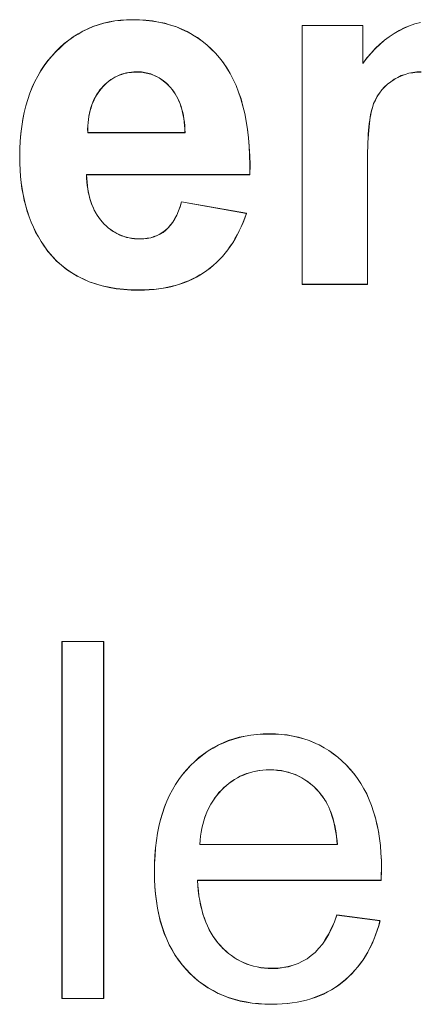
# Model space of a CAD drawing. Extents: x 229 to 926, y 37 to 878.
# Tile 55 of 163: x 323.56 to 326.35, y 809.49 to 816.38. Entities that reach past the tile are written whole.
import ezdxf
from ezdxf.lldxf.tags import DXFTag

# ---------------------------------------------------------------- set-up
doc = ezdxf.new("R2010")
doc.units = 0
doc.layers.get('0').update_dxf_attribs({"linetype": 'fein_strichliert', "lineweight": 13})
doc.layers.add('Beschriftung', color=7, linetype='Continuous', lineweight=25)
doc.layers.add('Beschriftung-A03CPAFWA9', color=7, linetype='Continuous', lineweight=25)
tags = doc.linetypes.add('fein_strichliert', pattern=[4, 1, -2, 1]).pattern_tags.tags
tags[8:9] = [DXFTag(74, 4), DXFTag(75, 0), DXFTag(340, '0'), DXFTag(46, 0.0), DXFTag(50, 0.0), DXFTag(44, 0.0), DXFTag(45, 0.0)]
tags[6:7] = [DXFTag(74, 4), DXFTag(75, 0), DXFTag(340, '0'), DXFTag(46, 0.0), DXFTag(50, 0.0), DXFTag(44, 0.0), DXFTag(45, 0.0)]
tags[4:5] = [DXFTag(74, 4), DXFTag(75, 0), DXFTag(340, '0'), DXFTag(46, 0.0), DXFTag(50, 0.0), DXFTag(44, 0.0), DXFTag(45, 0.0)]

# ---------------------------------------------------------------- blocks, each defined once
blk = doc.blocks.new('Referenz-A03CPAFUA9', base_point=(255.7277, 66.0323))
at = {"layer": 'Beschriftung', "color": 0, "lineweight": -2}
for p, q in [((324.1481, 816.3554), (324.1872, 816.3634)), ((324.1872, 816.3634), (324.2264, 816.3714)), ((324.2264, 816.3714), (324.2674, 816.3753)), ((324.2674, 816.3753), (324.3083, 816.3794)), ((324.3083, 816.3794), (324.3512, 816.3794)), ((324.3512, 816.3794), (324.3993, 816.3794)), ((324.3993, 816.3794), (324.4449, 816.3751)), ((324.4449, 816.3751), (324.4905, 816.371)), ((324.4905, 816.371), (324.5336, 816.3626)), ((324.5336, 816.3626), (324.5766, 816.3543)), ((326.3282, 816.3507), (326.3674, 816.3603)), ((323.9691, 816.2798), (324.0027, 816.2997)), ((324.0027, 816.2997), (324.0381, 816.3156)), ((324.0381, 816.3156), (324.0735, 816.3316)), ((324.0735, 816.3316), (324.1108, 816.3435)), ((324.1108, 816.3435), (324.1481, 816.3554)), ((324.5766, 816.3543), (324.6171, 816.3419)), ((324.6171, 816.3419), (324.6577, 816.3294)), ((324.6577, 816.3294), (324.6956, 816.3126)), ((324.6956, 816.3126), (324.7336, 816.2959)), ((324.7336, 816.2959), (324.769, 816.2752)), ((325.5381, 814.5272), (325.5381, 816.3394)), ((325.5381, 816.3394), (325.9629, 816.3394)), ((325.9629, 816.3394), (325.9629, 816.0733)), ((326.1824, 816.2837), (326.218, 816.3029)), ((326.218, 816.3029), (326.2535, 816.322)), ((326.2535, 816.322), (326.2909, 816.3364)), ((326.2909, 816.3364), (326.3282, 816.3507)), ((323.872, 816.2121), (323.9038, 816.236)), ((323.9038, 816.236), (323.9355, 816.2599)), ((323.9355, 816.2599), (323.9691, 816.2798)), ((324.769, 816.2752), (324.8045, 816.2543)), ((324.8045, 816.2543), (324.8374, 816.2293)), ((324.8374, 816.2293), (324.8702, 816.2043)), ((326.0831, 816.2072), (326.1149, 816.2359)), ((326.1149, 816.2359), (326.1487, 816.2598)), ((326.1487, 816.2598), (326.1824, 816.2837)), ((323.7842, 816.1245), (323.8123, 816.1563)), ((323.8123, 816.1563), (323.8421, 816.1842)), ((323.8421, 816.1842), (323.872, 816.2121)), ((324.8702, 816.2043), (324.9006, 816.1751)), ((324.9006, 816.1751), (324.931, 816.146)), ((326.0211, 816.145), (326.0511, 816.1785)), ((326.0511, 816.1785), (326.0831, 816.2072)), ((323.7317, 816.0578), (323.7563, 816.0926)), ((323.7563, 816.0926), (323.7842, 816.1245)), ((324.931, 816.146), (324.9588, 816.1125)), ((324.9588, 816.1125), (324.9866, 816.0792)), ((325.9629, 816.0733), (325.9911, 816.1115)), ((325.9911, 816.1115), (326.0211, 816.145)), ((323.6862, 815.9849), (323.7072, 816.0228)), ((323.7072, 816.0228), (323.7317, 816.0578)), ((324.3601, 816.0135), (324.3423, 816.0117)), ((324.3788, 816.0135), (324.3601, 816.0135)), ((324.4137, 816.0135), (324.3788, 816.0135)), ((324.4459, 816.0067), (324.4137, 816.0135)), ((324.9866, 816.0792), (325.0108, 816.0414)), ((325.0108, 816.0414), (325.035, 816.0036)), ((326.3423, 816.0135), (326.3142, 816.0092)), ((326.3719, 816.0135), (326.3423, 816.0135)), ((323.6476, 815.906), (323.6651, 815.9469)), ((323.6651, 815.9469), (323.6862, 815.9849)), ((324.1841, 815.9492), (324.1703, 815.9384)), ((324.1979, 815.9599), (324.1841, 815.9492)), ((324.2125, 815.9688), (324.1979, 815.9599)), ((324.2271, 815.9778), (324.2125, 815.9688)), ((324.2425, 815.9849), (324.2271, 815.9778)), ((324.2579, 815.9921), (324.2425, 815.9849)), ((324.2741, 815.9975), (324.2579, 815.9921)), ((324.2903, 816.0028), (324.2741, 815.9975)), ((324.3074, 816.0064), (324.2903, 816.0028)), ((324.3244, 816.01), (324.3074, 816.0064)), ((324.3423, 816.0117), (324.3244, 816.01)), ((324.4782, 815.9999), (324.4459, 816.0067)), ((324.5077, 815.9864), (324.4782, 815.9999)), ((324.5374, 815.9728), (324.5077, 815.9864)), ((324.5644, 815.9526), (324.5374, 815.9728)), ((324.5913, 815.9322), (324.5644, 815.9526)), ((325.035, 816.0036), (325.0556, 815.9614)), ((325.0556, 815.9614), (325.0761, 815.9191)), ((326.1594, 815.9452), (326.1359, 815.9281)), ((326.1829, 815.9624), (326.1594, 815.9452)), ((326.2079, 815.9751), (326.1829, 815.9624)), ((326.233, 815.9879), (326.2079, 815.9751)), ((326.2596, 815.9965), (326.233, 815.9879)), ((326.2862, 816.005), (326.2596, 815.9965)), ((326.3142, 816.0092), (326.2862, 816.005)), ((323.6302, 815.8649), (323.6476, 815.906)), ((324.12, 815.8849), (324.1094, 815.8693)), ((324.1321, 815.8992), (324.12, 815.8849)), ((324.1443, 815.9135), (324.1321, 815.8992)), ((324.1573, 815.9259), (324.1443, 815.9135)), ((324.1703, 815.9384), (324.1573, 815.9259)), ((324.6156, 815.9052), (324.5913, 815.9322)), ((324.6278, 815.8916), (324.6156, 815.9052)), ((324.6386, 815.8765), (324.6278, 815.8916)), ((324.6493, 815.8613), (324.6386, 815.8765)), ((325.0761, 815.9191), (325.0931, 815.8726)), ((326.0962, 815.8885), (326.0801, 815.8659)), ((326.116, 815.9083), (326.0962, 815.8885)), ((326.1359, 815.9281), (326.116, 815.9083)), ((323.6021, 815.7768), (323.6161, 815.8209)), ((323.6161, 815.8209), (323.6302, 815.8649)), ((324.0806, 815.82), (324.0731, 815.8018)), ((324.0897, 815.8369), (324.0806, 815.82)), ((324.0987, 815.8537), (324.0897, 815.8369)), ((324.1094, 815.8693), (324.0987, 815.8537)), ((324.6585, 815.8447), (324.6493, 815.8613)), ((324.6679, 815.828), (324.6585, 815.8447)), ((324.6757, 815.8098), (324.6679, 815.828)), ((324.6835, 815.7916), (324.6757, 815.8098)), ((325.0931, 815.8726), (325.1099, 815.8259)), ((325.1099, 815.8259), (325.1233, 815.7747)), ((326.0515, 815.8179), (326.0391, 815.7925)), ((326.064, 815.8433), (326.0515, 815.8179)), ((326.0801, 815.8659), (326.064, 815.8433)), ((323.5916, 815.7298), (323.6021, 815.7768)), ((324.0535, 815.7449), (324.0491, 815.7242)), ((324.0595, 815.7644), (324.0535, 815.7449)), ((324.0655, 815.7837), (324.0595, 815.7644)), ((324.0731, 815.8018), (324.0655, 815.7837)), ((324.6899, 815.7718), (324.6835, 815.7916)), ((324.6963, 815.752), (324.6899, 815.7718)), ((324.7013, 815.7307), (324.6963, 815.752)), ((325.1233, 815.7747), (325.1366, 815.7237)), ((326.026, 815.7503), (326.0222, 815.7332)), ((326.0304, 815.7644), (326.026, 815.7503)), ((326.0391, 815.7925), (326.0304, 815.7644)), ((323.5741, 815.6325), (323.5811, 815.6826)), ((323.5811, 815.6826), (323.5916, 815.7298)), ((324.0418, 815.6816), (324.0389, 815.6596)), ((324.0447, 815.7035), (324.0418, 815.6816)), ((324.0491, 815.7242), (324.0447, 815.7035)), ((324.7062, 815.7093), (324.7013, 815.7307)), ((324.7097, 815.6865), (324.7062, 815.7093)), ((324.7132, 815.6635), (324.7097, 815.6865)), ((325.1366, 815.7237), (325.1463, 815.6682)), ((326.0119, 815.6761), (326.0091, 815.653)), ((326.0151, 815.6962), (326.0119, 815.6761)), ((326.0184, 815.7161), (326.0151, 815.6962)), ((326.0222, 815.7332), (326.0184, 815.7161)), ((323.567, 815.5823), (323.5741, 815.6325)), ((324.0376, 815.6364), (324.0362, 815.6131)), ((324.0362, 815.6131), (324.0364, 815.5886)), ((324.0389, 815.6596), (324.0376, 815.6364)), ((324.7153, 815.6391), (324.7132, 815.6635)), ((324.7173, 815.6146), (324.7153, 815.6391)), ((324.7179, 815.5886), (324.7173, 815.6146)), ((325.1463, 815.6682), (325.1559, 815.6127)), ((325.1559, 815.6127), (325.162, 815.5527)), ((326.0043, 815.604), (326.002, 815.578)), ((326.0064, 815.63), (326.0043, 815.604)), ((326.0091, 815.653), (326.0064, 815.63)), ((323.5636, 815.5291), (323.567, 815.5823)), ((324.0364, 815.5886), (324.7179, 815.5886)), ((325.162, 815.5527), (325.168, 815.4928)), ((326.0004, 815.5489), (325.9988, 815.5199)), ((326.002, 815.578), (326.0004, 815.5489)), ((323.56, 815.4759), (323.5636, 815.5291)), ((323.56, 815.4196), (323.56, 815.4759)), ((325.168, 815.4928), (325.1704, 815.4284)), ((325.9977, 815.488), (325.9966, 815.4559)), ((325.9988, 815.5199), (325.9977, 815.488)), ((323.56, 815.3726), (323.56, 815.4196)), ((325.1704, 815.4284), (325.1728, 815.364)), ((325.9961, 815.421), (325.9955, 815.386)), ((325.9966, 815.4559), (325.9961, 815.421)), ((323.5627, 815.3275), (323.56, 815.3726)), ((323.5654, 815.2824), (323.5627, 815.3275)), ((325.1728, 815.364), (325.1716, 815.2951)), ((325.9955, 815.386), (325.9955, 815.348)), ((325.9955, 815.348), (325.9955, 814.5272)), ((323.5707, 815.2393), (323.5654, 815.2824)), ((325.1716, 815.2951), (324.0283, 815.2951)), ((324.0283, 815.2951), (324.0289, 815.2685)), ((324.0289, 815.2685), (324.031, 815.2434)), ((323.576, 815.1964), (323.5707, 815.2393)), ((323.584, 815.1553), (323.576, 815.1964)), ((324.031, 815.2434), (324.0333, 815.2182)), ((324.0333, 815.2182), (324.037, 815.1946)), ((324.037, 815.1946), (324.0407, 815.1709)), ((323.5921, 815.1143), (323.584, 815.1553)), ((324.0407, 815.1709), (324.0461, 815.1487)), ((324.0461, 815.1487), (324.0514, 815.1265)), ((324.0514, 815.1265), (324.0583, 815.1058)), ((323.6028, 815.0753), (323.5921, 815.1143)), ((323.6134, 815.0363), (323.6028, 815.0753)), ((324.0583, 815.1058), (324.0653, 815.0851)), ((324.0653, 815.0851), (324.0737, 815.0659)), ((324.0737, 815.0659), (324.0822, 815.0466)), ((324.6716, 815.041), (324.6831, 815.0705)), ((324.6831, 815.0705), (324.6925, 815.1045)), ((324.6925, 815.1045), (325.1481, 815.0245)), ((323.6267, 814.9994), (323.6134, 815.0363)), ((323.6401, 814.9623), (323.6267, 814.9994)), ((324.0822, 815.0466), (324.0923, 815.0289)), ((324.0923, 815.0289), (324.1023, 815.0112)), ((324.1023, 815.0112), (324.1139, 814.9948)), ((324.1139, 814.9948), (324.1256, 814.9786)), ((324.6324, 814.9622), (324.6462, 814.9869)), ((324.6462, 814.9869), (324.66, 815.0116)), ((324.66, 815.0116), (324.6716, 815.041)), ((325.137, 814.9917), (325.1245, 814.9608)), ((325.1481, 815.0245), (325.137, 814.9917)), ((323.656, 814.9274), (323.6401, 814.9623)), ((323.672, 814.8924), (323.656, 814.9274)), ((324.1256, 814.9786), (324.1387, 814.9638)), ((324.1387, 814.9638), (324.152, 814.949)), ((324.152, 814.949), (324.1659, 814.936)), ((324.1659, 814.936), (324.1799, 814.9231)), ((324.1799, 814.9231), (324.1947, 814.912)), ((324.1947, 814.912), (324.2096, 814.9009)), ((324.5821, 814.9068), (324.6003, 814.9222)), ((324.6003, 814.9222), (324.6164, 814.9421)), ((324.6164, 814.9421), (324.6324, 814.9622)), ((325.1119, 814.9299), (325.0978, 814.9011)), ((325.1245, 814.9608), (325.1119, 814.9299)), ((323.6907, 814.8596), (323.672, 814.8924)), ((323.7094, 814.8266), (323.6907, 814.8596)), ((324.2096, 814.9009), (324.2252, 814.8916)), ((324.2252, 814.8916), (324.2408, 814.8824)), ((324.2408, 814.8824), (324.2573, 814.875)), ((324.2573, 814.875), (324.2737, 814.8676)), ((324.2737, 814.8676), (324.2909, 814.8621)), ((324.2909, 814.8621), (324.3081, 814.8566)), ((324.3081, 814.8566), (324.3263, 814.8528)), ((324.3263, 814.8528), (324.3443, 814.8491)), ((324.3443, 814.8491), (324.3633, 814.8473)), ((324.3633, 814.8473), (324.3821, 814.8455)), ((324.3821, 814.8455), (324.4018, 814.8455)), ((324.4018, 814.8455), (324.4286, 814.8455)), ((324.4286, 814.8455), (324.4532, 814.8493)), ((324.4532, 814.8493), (324.4779, 814.8531)), ((324.4779, 814.8531), (324.5005, 814.8607)), ((324.5005, 814.8607), (324.5231, 814.8685)), ((324.5231, 814.8685), (324.5434, 814.8799)), ((324.5434, 814.8799), (324.5638, 814.8914)), ((324.5638, 814.8914), (324.5821, 814.9068)), ((325.0679, 814.8452), (325.0522, 814.8182)), ((325.0837, 814.8721), (325.0679, 814.8452)), ((325.0978, 814.9011), (325.0837, 814.8721)), ((323.7307, 814.7957), (323.7094, 814.8266)), ((323.7578, 814.7571), (323.7307, 814.7957)), ((325.0349, 814.7932), (325.0176, 814.7682)), ((325.0522, 814.8182), (325.0349, 814.7932)), ((323.7884, 814.7234), (323.7578, 814.7571)), ((323.8191, 814.6896), (323.7884, 814.7234)), ((324.9797, 814.7221), (324.9592, 814.7011)), ((324.9986, 814.7452), (324.9797, 814.7221)), ((325.0176, 814.7682), (324.9986, 814.7452)), ((323.8534, 814.6607), (323.8191, 814.6896)), ((323.8878, 814.6318), (323.8534, 814.6607)), ((324.8946, 814.6417), (324.871, 814.6246)), ((324.9167, 814.6608), (324.8946, 814.6417)), ((324.9387, 814.68), (324.9167, 814.6608)), ((324.9592, 814.7011), (324.9387, 814.68)), ((323.9258, 814.6077), (323.8878, 814.6318)), ((323.9637, 814.5836), (323.9258, 814.6077)), ((324.0054, 814.5643), (323.9637, 814.5836)), ((324.7969, 814.5773), (324.7703, 814.5644)), ((324.8221, 814.5923), (324.7969, 814.5773)), ((324.8472, 814.6073), (324.8221, 814.5923)), ((324.871, 814.6246), (324.8472, 814.6073)), ((324.047, 814.545), (324.0054, 814.5643)), ((324.0923, 814.5306), (324.047, 814.545)), ((324.1377, 814.5161), (324.0923, 814.5306)), ((324.1867, 814.5065), (324.1377, 814.5161)), ((324.2356, 814.4968), (324.1867, 814.5065)), ((324.566, 814.5), (324.5334, 814.4958)), ((324.5971, 814.5065), (324.566, 814.5)), ((324.6282, 814.5129), (324.5971, 814.5065)), ((324.6578, 814.5215), (324.6282, 814.5129)), ((324.6874, 814.5302), (324.6578, 814.5215)), ((324.7155, 814.5408), (324.6874, 814.5302)), ((324.7436, 814.5515), (324.7155, 814.5408)), ((324.7703, 814.5644), (324.7436, 814.5515)), ((325.9955, 814.5272), (325.5381, 814.5272)), ((324.2882, 814.492), (324.2356, 814.4968)), ((324.3409, 814.4871), (324.2882, 814.492)), ((324.3971, 814.4871), (324.3409, 814.4871)), ((324.4327, 814.4871), (324.3971, 814.4871)), ((324.4667, 814.4894), (324.4327, 814.4871)), ((324.5008, 814.4915), (324.4667, 814.4894)), ((324.5334, 814.4958), (324.5008, 814.4915)), ((323.8559, 809.5272), (323.8559, 812.0271)), ((323.8559, 812.0271), (324.148, 812.0271)), ((324.148, 812.0271), (324.148, 809.5272)), ((324.9852, 811.3163), (325.0216, 811.3321)), ((325.0216, 811.3321), (325.06, 811.3438)), ((325.06, 811.3438), (325.0984, 811.3557)), ((325.0984, 811.3557), (325.1389, 811.3636)), ((325.1389, 811.3636), (325.1794, 811.3714)), ((325.1794, 811.3714), (325.2219, 811.3754)), ((325.2219, 811.3754), (325.2645, 811.3793)), ((325.2645, 811.3793), (325.3091, 811.3793)), ((325.3091, 811.3793), (325.3524, 811.3793)), ((325.3524, 811.3793), (325.3936, 811.3755)), ((325.3936, 811.3755), (325.4349, 811.3716)), ((325.4349, 811.3716), (325.4742, 811.3639)), ((325.4742, 811.3639), (325.5134, 811.3561)), ((325.5134, 811.3561), (325.5508, 811.3446)), ((325.5508, 811.3446), (325.5881, 811.3329)), ((325.5881, 811.3329), (325.6234, 811.3175)), ((324.8482, 811.2373), (324.8804, 811.2611)), ((324.8804, 811.2611), (324.9147, 811.2808)), ((324.9147, 811.2808), (324.9489, 811.3005)), ((324.9489, 811.3005), (324.9852, 811.3163)), ((325.6234, 811.3175), (325.6587, 811.302)), ((325.6587, 811.302), (325.6921, 811.2827)), ((325.6921, 811.2827), (325.7254, 811.2634)), ((325.7254, 811.2634), (325.7567, 811.2402)), ((324.7859, 811.1861), (324.816, 811.2137)), ((324.816, 811.2137), (324.8482, 811.2373)), ((325.7567, 811.2402), (325.7881, 811.217)), ((325.7881, 811.217), (325.8175, 811.1899)), ((325.8175, 811.1899), (325.8469, 811.1629)), ((324.6999, 811.0955), (324.7278, 811.127)), ((324.7278, 811.127), (324.7559, 811.1586)), ((324.7559, 811.1586), (324.7859, 811.1861)), ((325.2386, 811.1233), (325.2154, 811.1189)), ((325.2627, 811.1255), (325.2386, 811.1233)), ((325.287, 811.1278), (325.2627, 811.1255)), ((325.3121, 811.1278), (325.287, 811.1278)), ((325.3399, 811.1278), (325.3121, 811.1278)), ((325.3664, 811.125), (325.3399, 811.1278)), ((325.393, 811.1223), (325.3664, 811.125)), ((325.4182, 811.1167), (325.393, 811.1223)), ((325.8469, 811.1629), (325.8743, 811.1319)), ((325.8743, 811.1319), (325.9017, 811.101)), ((324.6509, 811.0261), (324.6753, 811.0608)), ((324.6753, 811.0608), (324.6999, 811.0955)), ((325.0651, 811.0611), (325.046, 811.0478)), ((325.0853, 811.0722), (325.0651, 811.0611)), ((325.1055, 811.0833), (325.0853, 811.0722)), ((325.1266, 811.0923), (325.1055, 811.0833)), ((325.1479, 811.1011), (325.1266, 811.0923)), ((325.17, 811.1078), (325.1479, 811.1011)), ((325.1922, 811.1144), (325.17, 811.1078)), ((325.2154, 811.1189), (325.1922, 811.1144)), ((325.4435, 811.1111), (325.4182, 811.1167)), ((325.4675, 811.1027), (325.4435, 811.1111)), ((325.4913, 811.0944), (325.4675, 811.1027)), ((325.514, 811.0833), (325.4913, 811.0944)), ((325.5366, 811.0722), (325.514, 811.0833)), ((325.558, 811.0582), (325.5366, 811.0722)), ((325.5793, 811.0443), (325.558, 811.0582)), ((325.9017, 811.101), (325.9257, 811.067)), ((325.9257, 811.067), (325.9496, 811.0329)), ((324.6088, 810.9501), (324.6298, 810.9881)), ((324.6298, 810.9881), (324.6509, 811.0261)), ((324.9733, 810.9857), (324.9561, 810.968)), ((324.9905, 811.0035), (324.9733, 810.9857)), ((325.0086, 811.019), (324.9905, 811.0035)), ((325.0268, 811.0345), (325.0086, 811.019)), ((325.046, 811.0478), (325.0268, 811.0345)), ((325.5994, 811.0277), (325.5793, 811.0443)), ((325.6195, 811.011), (325.5994, 811.0277)), ((325.6382, 810.9915), (325.6195, 811.011)), ((325.657, 810.972), (325.6382, 810.9915)), ((325.9496, 811.0329), (325.9701, 810.9957)), ((325.9701, 810.9957), (325.9908, 810.9586)), ((324.5913, 810.909), (324.6088, 810.9501)), ((324.9256, 810.9294), (324.9123, 810.9087)), ((324.9409, 810.9487), (324.9256, 810.9294)), ((324.9561, 810.968), (324.9409, 810.9487)), ((325.6745, 810.9498), (325.657, 810.972)), ((325.6858, 810.9354), (325.6745, 810.9498)), ((325.6962, 810.9193), (325.6858, 810.9354)), ((325.7064, 810.9032), (325.6962, 810.9193)), ((325.9908, 810.9586), (326.0079, 810.9181)), ((326.0079, 810.9181), (326.025, 810.8778)), ((324.5598, 810.8236), (324.5738, 810.8679)), ((324.5738, 810.8679), (324.5913, 810.909)), ((324.8876, 810.8656), (324.8761, 810.8434)), ((324.899, 810.888), (324.8876, 810.8656)), ((324.9123, 810.9087), (324.899, 810.888)), ((325.7155, 810.8852), (325.7064, 810.9032)), ((325.7247, 810.8673), (325.7155, 810.8852)), ((325.7327, 810.8476), (325.7247, 810.8673)), ((325.7407, 810.8279), (325.7327, 810.8476)), ((326.025, 810.8778), (326.0387, 810.8343)), ((324.5353, 810.7317), (324.5458, 810.7793)), ((324.5458, 810.7793), (324.5598, 810.8236)), ((324.8572, 810.7959), (324.8496, 810.7706)), ((324.8667, 810.8197), (324.8572, 810.7959)), ((324.8761, 810.8434), (324.8667, 810.8197)), ((325.7475, 810.8064), (325.7407, 810.8279)), ((325.7545, 810.7848), (325.7475, 810.8064)), ((325.7602, 810.7616), (325.7545, 810.7848)), ((326.0387, 810.8343), (326.0524, 810.7908)), ((326.0524, 810.7908), (326.0627, 810.7442)), ((324.5248, 810.6842), (324.5353, 810.7317)), ((324.8363, 810.7187), (324.8307, 810.6919)), ((324.842, 810.7454), (324.8363, 810.7187)), ((324.8496, 810.7706), (324.842, 810.7454)), ((325.7661, 810.7383), (325.7602, 810.7616)), ((325.7707, 810.7132), (325.7661, 810.7383)), ((325.7754, 810.6881), (325.7707, 810.7132)), ((326.0627, 810.7442), (326.0729, 810.6975)), ((324.5178, 810.6335), (324.5248, 810.6842)), ((324.8269, 810.6637), (324.8232, 810.6355)), ((324.8307, 810.6919), (324.8269, 810.6637)), ((325.779, 810.6612), (325.7754, 810.6881)), ((325.7826, 810.6344), (325.779, 810.6612)), ((326.0729, 810.6975), (326.0798, 810.6478)), ((326.0798, 810.6478), (326.0867, 810.598)), ((324.5073, 810.529), (324.5108, 810.5828)), ((324.5108, 810.5828), (324.5178, 810.6335)), ((324.8232, 810.6355), (324.8214, 810.6057)), ((324.8214, 810.6057), (325.785, 810.6057)), ((325.785, 810.6057), (325.7826, 810.6344)), ((326.0867, 810.598), (326.0901, 810.545)), ((324.5038, 810.4751), (324.5073, 810.529)), ((326.0901, 810.545), (326.0935, 810.4921)), ((324.5038, 810.4179), (324.5038, 810.4751)), ((326.0935, 810.4921), (326.0935, 810.4361)), ((326.0935, 810.4361), (326.0935, 810.4224)), ((324.5038, 810.3627), (324.5038, 810.4179)), ((324.5072, 810.3106), (324.5038, 810.3627)), ((326.0927, 810.3814), (326.0919, 810.3542)), ((326.0931, 810.4019), (326.0927, 810.3814)), ((326.0935, 810.4224), (326.0931, 810.4019)), ((324.5107, 810.2585), (324.5072, 810.3106)), ((326.0919, 810.3542), (324.805, 810.3542)), ((324.805, 810.3542), (324.807, 810.3169)), ((324.807, 810.3169), (324.8111, 810.2818)), ((324.5176, 810.2095), (324.5107, 810.2585)), ((324.8111, 810.2818), (324.8152, 810.2466)), ((324.8152, 810.2466), (324.8212, 810.2137)), ((324.5245, 810.1604), (324.5176, 810.2095)), ((324.535, 810.1144), (324.5245, 810.1604)), ((324.8212, 810.2137), (324.8273, 810.1807)), ((324.8273, 810.1807), (324.8352, 810.15)), ((324.5453, 810.0685), (324.535, 810.1144)), ((324.8352, 810.15), (324.8433, 810.1193)), ((324.8433, 810.1193), (324.8533, 810.0907)), ((324.8533, 810.0907), (324.8634, 810.0622)), ((325.7651, 810.0634), (325.7818, 810.1121)), ((325.7818, 810.1121), (326.0837, 810.0722)), ((324.5592, 810.0256), (324.5453, 810.0685)), ((324.573, 809.9827), (324.5592, 810.0256)), ((324.8634, 810.0622), (324.8755, 810.0359)), ((324.8755, 810.0359), (324.8876, 810.0094)), ((325.7259, 809.979), (325.7454, 810.0211)), ((325.7454, 810.0211), (325.7651, 810.0634)), ((326.0748, 810.0374), (326.064, 810.0045)), ((326.0837, 810.0722), (326.0748, 810.0374)), ((324.5904, 809.9429), (324.573, 809.9827)), ((324.8876, 810.0094), (324.9016, 809.9852)), ((324.9016, 809.9852), (324.9157, 809.961)), ((324.9157, 809.961), (324.9317, 809.939)), ((325.7034, 809.9434), (325.7259, 809.979)), ((326.0531, 809.9718), (326.0404, 809.9409)), ((326.064, 810.0045), (326.0531, 809.9718)), ((324.6076, 809.9032), (324.5904, 809.9429)), ((324.6285, 809.8664), (324.6076, 809.9032)), ((324.9317, 809.939), (324.9479, 809.9171)), ((324.9479, 809.9171), (324.9659, 809.8973)), ((324.9659, 809.8973), (324.984, 809.8774)), ((325.6298, 809.85), (325.6553, 809.879)), ((325.6553, 809.879), (325.6808, 809.9079)), ((325.6808, 809.9079), (325.7034, 809.9434)), ((326.0131, 809.8811), (325.9984, 809.8523)), ((326.0277, 809.9101), (326.0131, 809.8811)), ((326.0404, 809.9409), (326.0277, 809.9101)), ((324.6492, 809.8297), (324.6285, 809.8664)), ((324.6735, 809.796), (324.6492, 809.8297)), ((324.984, 809.8774), (325.0032, 809.8601)), ((325.0032, 809.8601), (325.0224, 809.8427)), ((325.0224, 809.8427), (325.0427, 809.8278)), ((325.0427, 809.8278), (325.063, 809.813)), ((325.063, 809.813), (325.0845, 809.8006)), ((325.5729, 809.8055), (325.6013, 809.8277)), ((325.6013, 809.8277), (325.6298, 809.85)), ((325.9819, 809.8252), (325.9653, 809.7983)), ((325.9984, 809.8523), (325.9819, 809.8252)), ((324.6977, 809.7623), (324.6735, 809.796)), ((324.7254, 809.7318), (324.6977, 809.7623)), ((325.0845, 809.8006), (325.1059, 809.7882)), ((325.1059, 809.7882), (325.1284, 809.7783)), ((325.1284, 809.7783), (325.151, 809.7684)), ((325.151, 809.7684), (325.1746, 809.7609)), ((325.1746, 809.7609), (325.1983, 809.7536)), ((325.1983, 809.7536), (325.2231, 809.7486)), ((325.2231, 809.7486), (325.2478, 809.7436)), ((325.2478, 809.7436), (325.2737, 809.7411)), ((325.2737, 809.7411), (325.2997, 809.7387)), ((325.3669, 809.7387), (325.4042, 809.7442)), ((325.4042, 809.7442), (325.4414, 809.7498)), ((325.4414, 809.7498), (325.4758, 809.7609)), ((325.4758, 809.7609), (325.5102, 809.7721)), ((325.5102, 809.7721), (325.5415, 809.7887)), ((325.5415, 809.7887), (325.5729, 809.8055)), ((325.9284, 809.7483), (325.9081, 809.7251)), ((325.9469, 809.7733), (325.9284, 809.7483)), ((325.9653, 809.7983), (325.9469, 809.7733)), ((324.7532, 809.7011), (324.7254, 809.7318)), ((324.7832, 809.6744), (324.7532, 809.7011)), ((324.8135, 809.6477), (324.7832, 809.6744)), ((325.2997, 809.7387), (325.3266, 809.7387)), ((325.3266, 809.7387), (325.3669, 809.7387)), ((325.8654, 809.681), (325.8433, 809.6599)), ((325.8877, 809.7021), (325.8654, 809.681)), ((325.9081, 809.7251), (325.8877, 809.7021)), ((324.8461, 809.6248), (324.8135, 809.6477)), ((324.8786, 809.6018), (324.8461, 809.6248)), ((325.769, 809.6047), (325.7432, 809.5879)), ((325.7949, 809.6215), (325.769, 809.6047)), ((325.8191, 809.6406), (325.7949, 809.6215)), ((325.8433, 809.6599), (325.8191, 809.6406)), ((324.9137, 809.5827), (324.8786, 809.6018)), ((324.9487, 809.5636), (324.9137, 809.5827)), ((324.9862, 809.5483), (324.9487, 809.5636)), ((325.0238, 809.533), (324.9862, 809.5483)), ((325.6299, 809.5351), (325.599, 809.5255)), ((325.6591, 809.5471), (325.6299, 809.5351)), ((325.6882, 809.5592), (325.6591, 809.5471)), ((325.7157, 809.5735), (325.6882, 809.5592)), ((325.7432, 809.5879), (325.7157, 809.5735)), ((324.148, 809.5272), (323.8559, 809.5272)), ((325.0636, 809.5216), (325.0238, 809.533)), ((325.1036, 809.5101), (325.0636, 809.5216)), ((325.146, 809.5025), (325.1036, 809.5101)), ((325.1885, 809.4948), (325.146, 809.5025)), ((325.2333, 809.4909), (325.1885, 809.4948)), ((325.2782, 809.4871), (325.2333, 809.4909)), ((325.3254, 809.4871), (325.2782, 809.4871)), ((325.363, 809.4871), (325.3254, 809.4871)), ((325.3989, 809.4895), (325.363, 809.4871)), ((325.4347, 809.4919), (325.3989, 809.4895)), ((325.4689, 809.4967), (325.4347, 809.4919)), ((325.5032, 809.5015), (325.4689, 809.4967)), ((325.5356, 809.5087), (325.5032, 809.5015)), ((325.5682, 809.5159), (325.5356, 809.5087)), ((325.599, 809.5255), (325.5682, 809.5159))]:
    blk.add_line(p, q, dxfattribs=at)
blk = doc.blocks.new('Referenz-A03CPAG8A9', base_point=(281.5986, 66.0323))
at = {"layer": 'Beschriftung-A03CPAFWA9', "color": 0, "lineweight": -2}
for p, q in [((324.1488, 816.3545), (324.1879, 816.3625)), ((324.1879, 816.3625), (324.227, 816.3704)), ((324.227, 816.3704), (324.2681, 816.3744)), ((324.2681, 816.3744), (324.309, 816.3784)), ((324.309, 816.3784), (324.3519, 816.3784)), ((324.3519, 816.3784), (324.4, 816.3784)), ((324.4, 816.3784), (324.4456, 816.3742)), ((324.4456, 816.3742), (324.4912, 816.37)), ((324.4912, 816.37), (324.5343, 816.3617)), ((324.5343, 816.3617), (324.5772, 816.3533)), ((326.3288, 816.3497), (326.3681, 816.3593)), ((323.9698, 816.2788), (324.0033, 816.2987)), ((324.0033, 816.2987), (324.0387, 816.3147)), ((324.0387, 816.3147), (324.0742, 816.3306)), ((324.0742, 816.3306), (324.1115, 816.3426)), ((324.1115, 816.3426), (324.1488, 816.3545)), ((324.5772, 816.3533), (324.6178, 816.3409)), ((324.6178, 816.3409), (324.6584, 816.3284)), ((324.6584, 816.3284), (324.6963, 816.3117)), ((324.6963, 816.3117), (324.7343, 816.2949)), ((324.7343, 816.2949), (324.7697, 816.2742)), ((325.5388, 814.5263), (325.5388, 816.3384)), ((325.5388, 816.3384), (325.9635, 816.3384)), ((325.9635, 816.3384), (325.9635, 816.0723)), ((326.1831, 816.2827), (326.2186, 816.3019)), ((326.2186, 816.3019), (326.2541, 816.321)), ((326.2541, 816.321), (326.2915, 816.3354)), ((326.2915, 816.3354), (326.3288, 816.3497)), ((323.8727, 816.2111), (323.9045, 816.235)), ((323.9045, 816.235), (323.9361, 816.2589)), ((323.9361, 816.2589), (323.9698, 816.2788)), ((324.7697, 816.2742), (324.8052, 816.2533)), ((324.8052, 816.2533), (324.8381, 816.2283)), ((324.8381, 816.2283), (324.8709, 816.2033)), ((326.0837, 816.2063), (326.1156, 816.2349)), ((326.1156, 816.2349), (326.1493, 816.2588)), ((326.1493, 816.2588), (326.1831, 816.2827)), ((323.7849, 816.1236), (323.813, 816.1554)), ((323.813, 816.1554), (323.8428, 816.1833)), ((323.8428, 816.1833), (323.8727, 816.2111)), ((324.8709, 816.2033), (324.9013, 816.1741)), ((324.9013, 816.1741), (324.9316, 816.145)), ((326.0218, 816.1441), (326.0518, 816.1776)), ((326.0518, 816.1776), (326.0837, 816.2063)), ((323.7324, 816.0568), (323.7569, 816.0916)), ((323.7569, 816.0916), (323.7849, 816.1236)), ((324.9316, 816.145), (324.9594, 816.1115)), ((324.9594, 816.1115), (324.9872, 816.0783)), ((325.9635, 816.0723), (325.9917, 816.1106)), ((325.9917, 816.1106), (326.0218, 816.1441)), ((323.6869, 815.9839), (323.7079, 816.0219)), ((323.7079, 816.0219), (323.7324, 816.0568)), ((324.9872, 816.0783), (325.0115, 816.0404)), ((325.0115, 816.0404), (325.0356, 816.0026)), ((323.6483, 815.905), (323.6658, 815.9459)), ((323.6658, 815.9459), (323.6869, 815.9839)), ((324.1848, 815.9482), (324.171, 815.9375)), ((324.1985, 815.9589), (324.1848, 815.9482)), ((324.2132, 815.9679), (324.1985, 815.9589)), ((324.2278, 815.9768), (324.2132, 815.9679)), ((324.2431, 815.9839), (324.2278, 815.9768)), ((324.2586, 815.9911), (324.2431, 815.9839)), ((324.2748, 815.9965), (324.2586, 815.9911)), ((324.291, 816.0018), (324.2748, 815.9965)), ((324.308, 816.0054), (324.291, 816.0018)), ((324.3251, 816.009), (324.308, 816.0054)), ((324.3429, 816.0108), (324.3251, 816.009)), ((324.3608, 816.0125), (324.3429, 816.0108)), ((324.3794, 816.0125), (324.3608, 816.0125)), ((324.4143, 816.0125), (324.3794, 816.0125)), ((324.4466, 816.0058), (324.4143, 816.0125)), ((324.4789, 815.9989), (324.4466, 816.0058)), ((324.5084, 815.9854), (324.4789, 815.9989)), ((324.5381, 815.9718), (324.5084, 815.9854)), ((324.5651, 815.9516), (324.5381, 815.9718)), ((324.592, 815.9312), (324.5651, 815.9516)), ((325.0356, 816.0026), (325.0563, 815.9605)), ((325.0563, 815.9605), (325.0768, 815.9182)), ((326.1835, 815.9614), (326.1601, 815.9442)), ((326.2086, 815.9741), (326.1835, 815.9614)), ((326.2336, 815.987), (326.2086, 815.9741)), ((326.2602, 815.9955), (326.2336, 815.987)), ((326.2868, 816.004), (326.2602, 815.9955)), ((326.3149, 816.0083), (326.2868, 816.004)), ((326.3429, 816.0125), (326.3149, 816.0083)), ((326.3726, 816.0125), (326.3429, 816.0125)), ((323.6308, 815.8639), (323.6483, 815.905)), ((324.1206, 815.8839), (324.1101, 815.8683)), ((324.1328, 815.8982), (324.1206, 815.8839)), ((324.145, 815.9125), (324.1328, 815.8982)), ((324.1579, 815.925), (324.145, 815.9125)), ((324.171, 815.9375), (324.1579, 815.925)), ((324.6163, 815.9042), (324.592, 815.9312)), ((324.6285, 815.8906), (324.6163, 815.9042)), ((324.6393, 815.8755), (324.6285, 815.8906)), ((325.0768, 815.9182), (325.0937, 815.8716)), ((326.0968, 815.8875), (326.0808, 815.8649)), ((326.1166, 815.9074), (326.0968, 815.8875)), ((326.1365, 815.9271), (326.1166, 815.9074)), ((326.1601, 815.9442), (326.1365, 815.9271)), ((323.6028, 815.7758), (323.6168, 815.8199)), ((323.6168, 815.8199), (323.6308, 815.8639)), ((324.0813, 815.8191), (324.0738, 815.8009)), ((324.0904, 815.8359), (324.0813, 815.8191)), ((324.0994, 815.8527), (324.0904, 815.8359)), ((324.1101, 815.8683), (324.0994, 815.8527)), ((324.65, 815.8604), (324.6393, 815.8755)), ((324.6592, 815.8438), (324.65, 815.8604)), ((324.6686, 815.8271), (324.6592, 815.8438)), ((324.6764, 815.8089), (324.6686, 815.8271)), ((324.6842, 815.7907), (324.6764, 815.8089)), ((325.0937, 815.8716), (325.1106, 815.825)), ((325.1106, 815.825), (325.1239, 815.7738)), ((326.0522, 815.817), (326.0397, 815.7915)), ((326.0646, 815.8424), (326.0522, 815.817)), ((326.0808, 815.8649), (326.0646, 815.8424)), ((323.5923, 815.7288), (323.6028, 815.7758)), ((324.0542, 815.7439), (324.0498, 815.7232)), ((324.0602, 815.7634), (324.0542, 815.7439)), ((324.0662, 815.7827), (324.0602, 815.7634)), ((324.0738, 815.8009), (324.0662, 815.7827)), ((324.6906, 815.7708), (324.6842, 815.7907)), ((324.697, 815.7511), (324.6906, 815.7708)), ((324.7019, 815.7298), (324.697, 815.7511)), ((325.1239, 815.7738), (325.1372, 815.7227)), ((326.0266, 815.7494), (326.0229, 815.7322)), ((326.031, 815.7634), (326.0266, 815.7494)), ((326.0397, 815.7915), (326.031, 815.7634)), ((323.5747, 815.6315), (323.5818, 815.6816)), ((323.5818, 815.6816), (323.5923, 815.7288)), ((324.0425, 815.6806), (324.0395, 815.6586)), ((324.0453, 815.7025), (324.0425, 815.6806)), ((324.0498, 815.7232), (324.0453, 815.7025)), ((324.7068, 815.7083), (324.7019, 815.7298)), ((324.7104, 815.6855), (324.7068, 815.7083)), ((324.7138, 815.6626), (324.7104, 815.6855)), ((325.1372, 815.7227), (325.1469, 815.6672)), ((326.0125, 815.6751), (326.0098, 815.652)), ((326.0157, 815.6952), (326.0125, 815.6751)), ((326.019, 815.7152), (326.0157, 815.6952)), ((326.0229, 815.7322), (326.019, 815.7152)), ((323.5677, 815.5813), (323.5747, 815.6315)), ((324.0382, 815.6354), (324.0369, 815.6121)), ((324.0369, 815.6121), (324.0371, 815.5876)), ((324.0395, 815.6586), (324.0382, 815.6354)), ((324.7159, 815.6381), (324.7138, 815.6626)), ((324.7179, 815.6137), (324.7159, 815.6381)), ((324.7185, 815.5876), (324.7179, 815.6137)), ((325.1469, 815.6672), (325.1566, 815.6117)), ((325.1566, 815.6117), (325.1626, 815.5517)), ((326.0049, 815.603), (326.0027, 815.577)), ((326.0071, 815.629), (326.0049, 815.603)), ((326.0098, 815.652), (326.0071, 815.629)), ((323.5643, 815.5281), (323.5677, 815.5813)), ((324.0371, 815.5876), (324.7185, 815.5876)), ((325.1626, 815.5517), (325.1687, 815.4918)), ((326.0011, 815.5479), (325.9994, 815.5189)), ((326.0027, 815.577), (326.0011, 815.5479)), ((323.5607, 815.4749), (323.5643, 815.5281)), ((323.5607, 815.4187), (323.5607, 815.4749)), ((325.1687, 815.4918), (325.1711, 815.4274)), ((325.9983, 815.487), (325.9973, 815.4549)), ((325.9994, 815.5189), (325.9983, 815.487)), ((323.5607, 815.3716), (323.5607, 815.4187)), ((325.1711, 815.4274), (325.1735, 815.363)), ((325.9967, 815.42), (325.9961, 815.385)), ((325.9973, 815.4549), (325.9967, 815.42)), ((323.5634, 815.3265), (323.5607, 815.3716)), ((323.5661, 815.2815), (323.5634, 815.3265)), ((325.1735, 815.363), (325.1722, 815.2942)), ((325.9961, 815.385), (325.9961, 815.347)), ((325.9961, 815.347), (325.9961, 814.5263)), ((323.5714, 815.2384), (323.5661, 815.2815)), ((325.1722, 815.2942), (324.029, 815.2942)), ((324.029, 815.2942), (324.0296, 815.2675)), ((324.0296, 815.2675), (324.0317, 815.2424)), ((323.5767, 815.1954), (323.5714, 815.2384)), ((323.5847, 815.1544), (323.5767, 815.1954)), ((324.0317, 815.2424), (324.034, 815.2173)), ((324.034, 815.2173), (324.0377, 815.1936)), ((324.0377, 815.1936), (324.0414, 815.1699)), ((323.5928, 815.1134), (323.5847, 815.1544)), ((324.0414, 815.1699), (324.0467, 815.1477)), ((324.0467, 815.1477), (324.0521, 815.1256)), ((324.0521, 815.1256), (324.059, 815.1049)), ((323.6034, 815.0744), (323.5928, 815.1134)), ((323.6141, 815.0354), (323.6034, 815.0744)), ((324.059, 815.1049), (324.066, 815.0841)), ((324.066, 815.0841), (324.0744, 815.0649)), ((324.0744, 815.0649), (324.0829, 815.0457)), ((324.6723, 815.0401), (324.6838, 815.0695)), ((324.6838, 815.0695), (324.6932, 815.1035)), ((324.6932, 815.1035), (325.1487, 815.0235)), ((323.6274, 814.9984), (323.6141, 815.0354)), ((323.6408, 814.9614), (323.6274, 814.9984)), ((324.0829, 815.0457), (324.0929, 815.028)), ((324.0929, 815.028), (324.1029, 815.0102)), ((324.1029, 815.0102), (324.1146, 814.9939)), ((324.1146, 814.9939), (324.1263, 814.9776)), ((324.6331, 814.9613), (324.6469, 814.986)), ((324.6469, 814.986), (324.6606, 815.0106)), ((324.6606, 815.0106), (324.6723, 815.0401)), ((325.1377, 814.9907), (325.1252, 814.9599)), ((325.1487, 815.0235), (325.1377, 814.9907)), ((323.6567, 814.9265), (323.6408, 814.9614)), ((323.6727, 814.8914), (323.6567, 814.9265)), ((324.1263, 814.9776), (324.1394, 814.9629)), ((324.1394, 814.9629), (324.1526, 814.948)), ((324.1526, 814.948), (324.1665, 814.9351)), ((324.1665, 814.9351), (324.1806, 814.9221)), ((324.1806, 814.9221), (324.1954, 814.911)), ((324.1954, 814.911), (324.2102, 814.8999)), ((324.5827, 814.9058), (324.601, 814.9212)), ((324.601, 814.9212), (324.617, 814.9412)), ((324.617, 814.9412), (324.6331, 814.9613)), ((325.1126, 814.929), (325.0984, 814.9001)), ((325.1252, 814.9599), (325.1126, 814.929)), ((323.6914, 814.8586), (323.6727, 814.8914)), ((323.7101, 814.8256), (323.6914, 814.8586)), ((324.2102, 814.8999), (324.2259, 814.8907)), ((324.2259, 814.8907), (324.2415, 814.8814)), ((324.2415, 814.8814), (324.258, 814.8741)), ((324.258, 814.8741), (324.2744, 814.8667)), ((324.2744, 814.8667), (324.2916, 814.8611)), ((324.2916, 814.8611), (324.3088, 814.8556)), ((324.3088, 814.8556), (324.3269, 814.8518)), ((324.3269, 814.8518), (324.345, 814.8481)), ((324.345, 814.8481), (324.3639, 814.8463)), ((324.3639, 814.8463), (324.3827, 814.8445)), ((324.3827, 814.8445), (324.4024, 814.8445)), ((324.4024, 814.8445), (324.4293, 814.8445)), ((324.4293, 814.8445), (324.4539, 814.8483)), ((324.4539, 814.8483), (324.4786, 814.8521)), ((324.4786, 814.8521), (324.5011, 814.8598)), ((324.5011, 814.8598), (324.5237, 814.8675)), ((324.5237, 814.8675), (324.544, 814.8789)), ((324.544, 814.8789), (324.5645, 814.8905)), ((324.5645, 814.8905), (324.5827, 814.9058)), ((325.0686, 814.8442), (325.0529, 814.8172)), ((325.0843, 814.8711), (325.0686, 814.8442)), ((325.0984, 814.9001), (325.0843, 814.8711)), ((323.7314, 814.7948), (323.7101, 814.8256)), ((323.7585, 814.7562), (323.7314, 814.7948)), ((325.0356, 814.7923), (325.0182, 814.7672)), ((325.0529, 814.8172), (325.0356, 814.7923)), ((323.7891, 814.7224), (323.7585, 814.7562)), ((323.8198, 814.6887), (323.7891, 814.7224)), ((324.9804, 814.7211), (324.9599, 814.7001)), ((324.9993, 814.7442), (324.9804, 814.7211)), ((325.0182, 814.7672), (324.9993, 814.7442)), ((323.8541, 814.6598), (323.8198, 814.6887)), ((323.8885, 814.6309), (323.8541, 814.6598)), ((324.8952, 814.6407), (324.8716, 814.6236)), ((324.9173, 814.6598), (324.8952, 814.6407)), ((324.9394, 814.679), (324.9173, 814.6598)), ((324.9599, 814.7001), (324.9394, 814.679)), ((323.9265, 814.6067), (323.8885, 814.6309)), ((323.9644, 814.5827), (323.9265, 814.6067)), ((324.0061, 814.5634), (323.9644, 814.5827)), ((324.7976, 814.5763), (324.771, 814.5634)), ((324.8227, 814.5913), (324.7976, 814.5763)), ((324.8479, 814.6064), (324.8227, 814.5913)), ((324.8716, 814.6236), (324.8479, 814.6064)), ((324.0477, 814.5441), (324.0061, 814.5634)), ((324.093, 814.5296), (324.0477, 814.5441)), ((324.1383, 814.5152), (324.093, 814.5296)), ((324.1874, 814.5056), (324.1383, 814.5152)), ((324.2363, 814.4959), (324.1874, 814.5056)), ((324.5667, 814.4991), (324.5341, 814.4948)), ((324.5978, 814.5056), (324.5667, 814.4991)), ((324.6289, 814.5119), (324.5978, 814.5056)), ((324.6584, 814.5206), (324.6289, 814.5119)), ((324.6881, 814.5292), (324.6584, 814.5206)), ((324.7162, 814.5398), (324.6881, 814.5292)), ((324.7443, 814.5506), (324.7162, 814.5398)), ((324.771, 814.5634), (324.7443, 814.5506)), ((325.9961, 814.5263), (325.5388, 814.5263)), ((324.2889, 814.4911), (324.2363, 814.4959)), ((324.3415, 814.4862), (324.2889, 814.4911)), ((324.3977, 814.4862), (324.3415, 814.4862)), ((324.4334, 814.4862), (324.3977, 814.4862)), ((324.4674, 814.4884), (324.4334, 814.4862)), ((324.5015, 814.4906), (324.4674, 814.4884)), ((324.5341, 814.4948), (324.5015, 814.4906)), ((323.8566, 809.5263), (323.8566, 812.0262)), ((323.8566, 812.0262), (324.1487, 812.0262)), ((324.1487, 812.0262), (324.1487, 809.5263)), ((324.9859, 811.3153), (325.0223, 811.3312)), ((325.0223, 811.3312), (325.0607, 811.3429)), ((325.0607, 811.3429), (325.099, 811.3548)), ((325.099, 811.3548), (325.1396, 811.3626)), ((325.1396, 811.3626), (325.18, 811.3705)), ((325.18, 811.3705), (325.2226, 811.3745)), ((325.2226, 811.3745), (325.2652, 811.3784)), ((325.2652, 811.3784), (325.3098, 811.3784)), ((325.3098, 811.3784), (325.3531, 811.3784)), ((325.3531, 811.3784), (325.3943, 811.3745)), ((325.3943, 811.3745), (325.4356, 811.3706)), ((325.4356, 811.3706), (325.4748, 811.363)), ((325.4748, 811.363), (325.5141, 811.3552)), ((325.5141, 811.3552), (325.5514, 811.3437)), ((325.5514, 811.3437), (325.5887, 811.332)), ((325.5887, 811.332), (325.6241, 811.3166)), ((324.8489, 811.2364), (324.8811, 811.2602)), ((324.8811, 811.2602), (324.9153, 811.2799)), ((324.9153, 811.2799), (324.9496, 811.2995)), ((324.9496, 811.2995), (324.9859, 811.3153)), ((325.6241, 811.3166), (325.6594, 811.3011)), ((325.6594, 811.3011), (325.6927, 811.2818)), ((325.6927, 811.2818), (325.726, 811.2625)), ((325.726, 811.2625), (325.7574, 811.2393)), ((324.7866, 811.1852), (324.8167, 811.2128)), ((324.8167, 811.2128), (324.8489, 811.2364)), ((325.7574, 811.2393), (325.7887, 811.2161)), ((325.7887, 811.2161), (325.8182, 811.189)), ((325.8182, 811.189), (325.8475, 811.162)), ((324.7005, 811.0946), (324.7285, 811.1261)), ((324.7285, 811.1261), (324.7566, 811.1577)), ((324.7566, 811.1577), (324.7866, 811.1852)), ((325.2392, 811.1224), (325.216, 811.118)), ((325.2633, 811.1246), (325.2392, 811.1224)), ((325.2876, 811.1269), (325.2633, 811.1246)), ((325.3128, 811.1269), (325.2876, 811.1269)), ((325.3406, 811.1269), (325.3128, 811.1269)), ((325.3671, 811.1241), (325.3406, 811.1269)), ((325.3937, 811.1214), (325.3671, 811.1241)), ((325.4189, 811.1158), (325.3937, 811.1214)), ((325.8475, 811.162), (325.875, 811.131)), ((325.875, 811.131), (325.9023, 811.1001)), ((324.6515, 811.0252), (324.676, 811.0599)), ((324.676, 811.0599), (324.7005, 811.0946)), ((325.0658, 811.0602), (325.0467, 811.0469)), ((325.086, 811.0713), (325.0658, 811.0602)), ((325.1062, 811.0824), (325.086, 811.0713)), ((325.1273, 811.0913), (325.1062, 811.0824)), ((325.1485, 811.1002), (325.1273, 811.0913)), ((325.1706, 811.1068), (325.1485, 811.1002)), ((325.1928, 811.1135), (325.1706, 811.1068)), ((325.216, 811.118), (325.1928, 811.1135)), ((325.4441, 811.1101), (325.4189, 811.1158)), ((325.4681, 811.1018), (325.4441, 811.1101)), ((325.492, 811.0935), (325.4681, 811.1018)), ((325.5146, 811.0824), (325.492, 811.0935)), ((325.5373, 811.0713), (325.5146, 811.0824)), ((325.5587, 811.0573), (325.5373, 811.0713)), ((325.58, 811.0434), (325.5587, 811.0573)), ((325.9023, 811.1001), (325.9263, 811.0661)), ((325.9263, 811.0661), (325.9503, 811.032)), ((324.6095, 810.9492), (324.6305, 810.9872)), ((324.6305, 810.9872), (324.6515, 811.0252)), ((324.9739, 810.9848), (324.9568, 810.9671)), ((324.9911, 811.0026), (324.9739, 810.9848)), ((325.0093, 811.018), (324.9911, 811.0026)), ((325.0274, 811.0336), (325.0093, 811.018)), ((325.0467, 811.0469), (325.0274, 811.0336)), ((325.6001, 811.0268), (325.58, 811.0434)), ((325.6202, 811.01), (325.6001, 811.0268)), ((325.6389, 810.9906), (325.6202, 811.01)), ((325.6576, 810.971), (325.6389, 810.9906)), ((325.9503, 811.032), (325.9708, 810.9948)), ((325.9708, 810.9948), (325.9914, 810.9577)), ((324.592, 810.9081), (324.6095, 810.9492)), ((324.9263, 810.9285), (324.913, 810.9078)), ((324.9416, 810.9478), (324.9263, 810.9285)), ((324.9568, 810.9671), (324.9416, 810.9478)), ((325.6751, 810.9489), (325.6576, 810.971)), ((325.6865, 810.9345), (325.6751, 810.9489)), ((325.6968, 810.9184), (325.6865, 810.9345)), ((325.707, 810.9023), (325.6968, 810.9184)), ((325.9914, 810.9577), (326.0085, 810.9172)), ((326.0085, 810.9172), (326.0256, 810.8769)), ((324.5605, 810.8227), (324.5745, 810.867)), ((324.5745, 810.867), (324.592, 810.9081)), ((324.8882, 810.8647), (324.8768, 810.8424)), ((324.8996, 810.8871), (324.8882, 810.8647)), ((324.913, 810.9078), (324.8996, 810.8871)), ((325.7162, 810.8843), (325.707, 810.9023)), ((325.7253, 810.8664), (325.7162, 810.8843)), ((325.7333, 810.8467), (325.7253, 810.8664)), ((325.7414, 810.827), (325.7333, 810.8467)), ((326.0256, 810.8769), (326.0393, 810.8334)), ((324.5359, 810.7308), (324.5464, 810.7784)), ((324.5464, 810.7784), (324.5605, 810.8227)), ((324.8578, 810.795), (324.8503, 810.7697)), ((324.8673, 810.8188), (324.8578, 810.795)), ((324.8768, 810.8424), (324.8673, 810.8188)), ((325.7482, 810.8055), (325.7414, 810.827)), ((325.7552, 810.7839), (325.7482, 810.8055)), ((325.7609, 810.7607), (325.7552, 810.7839)), ((326.0393, 810.8334), (326.0531, 810.7899)), ((326.0531, 810.7899), (326.0633, 810.7433)), ((324.5255, 810.6833), (324.5359, 810.7308)), ((324.837, 810.7177), (324.8313, 810.691)), ((324.8426, 810.7445), (324.837, 810.7177)), ((324.8503, 810.7697), (324.8426, 810.7445)), ((325.7668, 810.7374), (325.7609, 810.7607)), ((325.7714, 810.7123), (325.7668, 810.7374)), ((325.7761, 810.6872), (325.7714, 810.7123)), ((326.0633, 810.7433), (326.0736, 810.6966)), ((324.5185, 810.6326), (324.5255, 810.6833)), ((324.8276, 810.6628), (324.8238, 810.6346)), ((324.8313, 810.691), (324.8276, 810.6628)), ((325.7796, 810.6603), (325.7761, 810.6872)), ((325.7832, 810.6335), (325.7796, 810.6603)), ((326.0736, 810.6966), (326.0805, 810.6469)), ((326.0805, 810.6469), (326.0873, 810.5971)), ((324.508, 810.5281), (324.5115, 810.5819)), ((324.5115, 810.5819), (324.5185, 810.6326)), ((324.8238, 810.6346), (324.8221, 810.6048)), ((324.8221, 810.6048), (325.7856, 810.6048)), ((325.7856, 810.6048), (325.7832, 810.6335)), ((326.0873, 810.5971), (326.0907, 810.5441)), ((324.5044, 810.4742), (324.508, 810.5281)), ((326.0907, 810.5441), (326.0942, 810.4912)), ((324.5044, 810.417), (324.5044, 810.4742)), ((326.0942, 810.4912), (326.0942, 810.4352)), ((326.0942, 810.4352), (326.0942, 810.4215)), ((324.5044, 810.3618), (324.5044, 810.417)), ((324.5079, 810.3097), (324.5044, 810.3618)), ((326.0934, 810.3805), (326.0926, 810.3532)), ((326.0937, 810.401), (326.0934, 810.3805)), ((326.0942, 810.4215), (326.0937, 810.401)), ((324.5113, 810.2576), (324.5079, 810.3097)), ((326.0926, 810.3532), (324.8057, 810.3532)), ((324.8057, 810.3532), (324.8077, 810.316)), ((324.8077, 810.316), (324.8117, 810.2809)), ((324.5183, 810.2086), (324.5113, 810.2576)), ((324.8117, 810.2809), (324.8158, 810.2457)), ((324.8158, 810.2457), (324.8219, 810.2128)), ((324.5252, 810.1595), (324.5183, 810.2086)), ((324.5356, 810.1135), (324.5252, 810.1595)), ((324.8219, 810.2128), (324.8279, 810.1798)), ((324.8279, 810.1798), (324.8359, 810.1491)), ((324.546, 810.0676), (324.5356, 810.1135)), ((324.8359, 810.1491), (324.844, 810.1184)), ((324.844, 810.1184), (324.854, 810.0898)), ((324.854, 810.0898), (324.8641, 810.0613)), ((325.7657, 810.0625), (325.7824, 810.1112)), ((325.7824, 810.1112), (326.0844, 810.0713)), ((324.5599, 810.0247), (324.546, 810.0676)), ((324.5737, 809.9818), (324.5599, 810.0247)), ((324.8641, 810.0613), (324.8761, 810.035)), ((324.8761, 810.035), (324.8882, 810.0085)), ((325.7265, 809.9781), (325.7461, 810.0202)), ((325.7461, 810.0202), (325.7657, 810.0625)), ((326.0754, 810.0365), (326.0646, 810.0036)), ((326.0844, 810.0713), (326.0754, 810.0365)), ((324.591, 809.942), (324.5737, 809.9818)), ((324.8882, 810.0085), (324.9023, 809.9843)), ((324.9023, 809.9843), (324.9164, 809.9601)), ((324.9164, 809.9601), (324.9324, 809.9381)), ((325.704, 809.9425), (325.7265, 809.9781)), ((326.0537, 809.9709), (326.0411, 809.94)), ((326.0646, 810.0036), (326.0537, 809.9709)), ((324.6083, 809.9023), (324.591, 809.942)), ((324.6291, 809.8655), (324.6083, 809.9023)), ((324.9324, 809.9381), (324.9485, 809.9162)), ((324.9485, 809.9162), (324.9665, 809.8964)), ((324.9665, 809.8964), (324.9847, 809.8765)), ((325.6559, 809.8781), (325.6814, 809.907)), ((325.6814, 809.907), (325.704, 809.9425)), ((326.0137, 809.8802), (325.9991, 809.8514)), ((326.0284, 809.9092), (326.0137, 809.8802)), ((326.0411, 809.94), (326.0284, 809.9092)), ((324.6499, 809.8288), (324.6291, 809.8655)), ((324.6742, 809.7951), (324.6499, 809.8288)), ((324.9847, 809.8765), (325.0038, 809.8592)), ((325.0038, 809.8592), (325.023, 809.8418)), ((325.023, 809.8418), (325.0434, 809.8269)), ((325.0434, 809.8269), (325.0637, 809.8121)), ((325.0637, 809.8121), (325.0851, 809.7997)), ((325.5735, 809.8046), (325.602, 809.8268)), ((325.602, 809.8268), (325.6305, 809.8491)), ((325.6305, 809.8491), (325.6559, 809.8781)), ((325.9825, 809.8243), (325.9659, 809.7974)), ((325.9991, 809.8514), (325.9825, 809.8243)), ((324.6984, 809.7615), (324.6742, 809.7951)), ((324.7261, 809.7309), (324.6984, 809.7615)), ((325.0851, 809.7997), (325.1065, 809.7873)), ((325.1065, 809.7873), (325.1291, 809.7774)), ((325.1291, 809.7774), (325.1516, 809.7675)), ((325.1516, 809.7675), (325.1753, 809.76)), ((325.1753, 809.76), (325.199, 809.7527)), ((325.199, 809.7527), (325.2237, 809.7477)), ((325.2237, 809.7477), (325.2485, 809.7427)), ((325.2485, 809.7427), (325.2744, 809.7402)), ((325.3675, 809.7378), (325.4049, 809.7433)), ((325.4049, 809.7433), (325.4421, 809.7489)), ((325.4421, 809.7489), (325.4764, 809.76)), ((325.4764, 809.76), (325.5108, 809.7712)), ((325.5108, 809.7712), (325.5422, 809.7878)), ((325.5422, 809.7878), (325.5735, 809.8046)), ((325.9291, 809.7474), (325.9087, 809.7242)), ((325.9475, 809.7724), (325.9291, 809.7474)), ((325.9659, 809.7974), (325.9475, 809.7724)), ((324.7538, 809.7002), (324.7261, 809.7309)), ((324.7839, 809.6735), (324.7538, 809.7002)), ((324.8141, 809.6468), (324.7839, 809.6735)), ((325.2744, 809.7402), (325.3003, 809.7378)), ((325.3003, 809.7378), (325.3273, 809.7378)), ((325.3273, 809.7378), (325.3675, 809.7378)), ((325.8661, 809.6801), (325.8439, 809.659)), ((325.8884, 809.7012), (325.8661, 809.6801)), ((325.9087, 809.7242), (325.8884, 809.7012)), ((324.8467, 809.6239), (324.8141, 809.6468)), ((324.8793, 809.6009), (324.8467, 809.6239)), ((325.7697, 809.6038), (325.7439, 809.587)), ((325.7956, 809.6206), (325.7697, 809.6038)), ((325.8197, 809.6397), (325.7956, 809.6206)), ((325.8439, 809.659), (325.8197, 809.6397)), ((324.9144, 809.5818), (324.8793, 809.6009)), ((324.9494, 809.5627), (324.9144, 809.5818)), ((324.9869, 809.5474), (324.9494, 809.5627)), ((325.0245, 809.5321), (324.9869, 809.5474)), ((325.6305, 809.5342), (325.5997, 809.5246)), ((325.6598, 809.5462), (325.6305, 809.5342)), ((325.6889, 809.5583), (325.6598, 809.5462)), ((325.7164, 809.5726), (325.6889, 809.5583)), ((325.7439, 809.587), (325.7164, 809.5726)), ((324.1487, 809.5263), (323.8566, 809.5263)), ((325.0643, 809.5207), (325.0245, 809.5321)), ((325.1043, 809.5092), (325.0643, 809.5207)), ((325.1466, 809.5016), (325.1043, 809.5092)), ((325.1891, 809.4939), (325.1466, 809.5016)), ((325.234, 809.49), (325.1891, 809.4939)), ((325.2788, 809.4862), (325.234, 809.49)), ((325.3261, 809.4862), (325.2788, 809.4862)), ((325.3636, 809.4862), (325.3261, 809.4862)), ((325.3995, 809.4886), (325.3636, 809.4862)), ((325.4354, 809.491), (325.3995, 809.4886)), ((325.4696, 809.4958), (325.4354, 809.491)), ((325.5038, 809.5006), (325.4696, 809.4958)), ((325.5363, 809.5078), (325.5038, 809.5006)), ((325.5688, 809.515), (325.5363, 809.5078)), ((325.5997, 809.5246), (325.5688, 809.515))]:
    blk.add_line(p, q, dxfattribs=at)

msp = doc.modelspace()

# ---------------------------------------------------------------- block references
at = {"color": 251, "lineweight": 13, "ltscale": 0.13, "true_color": 0x606060}
for name, p in [('Referenz-A03CPAFUA9', (255.7277, 66.0323)), ('Referenz-A03CPAG8A9', (281.5986, 66.0323))]:
    msp.add_blockref(name, p, dxfattribs=at)

doc.saveas('drawing.dxf')
